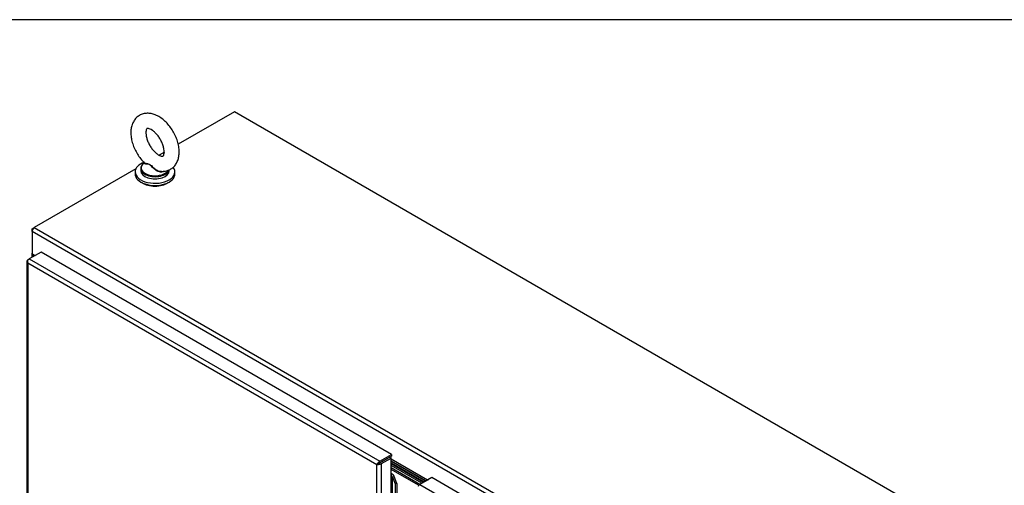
# Model space of a CAD drawing. Header units: inches. Extents: x 1 to 359, y -2 to 239.
# Tile 45 of 46: x 277 to 320, y 218 to 239. Entities that reach past the tile are written whole.
import ezdxf

# ---------------------------------------------------------------- set-up
doc = ezdxf.new("R2010")
doc.units = ezdxf.units.IN
doc.header["$MEASUREMENT"] = 0
for name, color, linetype in [('COM52167-9', 7, 'Continuous'), ('COM52168-9', 7, 'Continuous'), ('COM70098', 7, 'Continuous'), ('COM70110-1', 7, 'Continuous'), ('COM71188-1', 7, 'Continuous'), ('Default', 7, 'Continuous'), ('GSK86006', 7, 'Continuous'), ('SCS86414', 7, 'Continuous'), ('WAF25377', 7, 'Continuous'), ('WAM254785', 7, 'Continuous')]:
    doc.layers.add(name, color=color, linetype=linetype)

# ---------------------------------------------------------------- blocks, each defined once
blk = doc.blocks.new('SE5')
at = {"layer": 'COM52167-9', "color": 7, "linetype": 'Continuous'}
for p, q in [((294.686, 218.385), (294.753, 218.424)), ((295.271, 218.723), (294.753, 218.424)), ((294.753, 218.424), (310.175, 209.52)), ((295.115, 218.639), (295.123, 218.637)), ((310.693, 209.819), (295.271, 218.723))]:
    blk.add_line(p, q, dxfattribs=at)
for centre, major_axis, start_param, end_param in [((294.753, 218.307), (0.072, 0.124), 0.785398, 1.701633), ((295.069, 218.645), (0.048, 0), 5.497787, 6.037319)]:
    blk.add_ellipse(centre, major_axis=major_axis, ratio=0.57735, start_param=start_param, end_param=end_param, dxfattribs=at)
at = {"layer": 'COM52168-9', "color": 7, "linetype": 'Continuous'}
for p, q in [((278.079, 228.648), (277.562, 228.35)), ((293.501, 219.745), (278.079, 228.648)), ((277.453, 228.252), (277.453, 180.572)), ((277.481, 228.244), (277.454, 228.242)), ((277.494, 228.155), (277.495, 228.155)), ((277.495, 228.155), (277.494, 228.155)), ((277.494, 228.155), (277.494, 228.155)), ((277.494, 228.155), (277.495, 228.155)), ((277.495, 228.311), (277.562, 228.35)), ((292.849, 219.29), (277.495, 228.155)), ((277.495, 228.155), (277.495, 180.552)), ((277.495, 228.155), (277.495, 228.155)), ((277.562, 228.35), (292.984, 219.446)), ((292.984, 219.446), (293.501, 219.745)), ((293.501, 219.745), (293.501, 219.667)), ((292.939, 219.343), (292.849, 219.29)), ((292.849, 219.29), (292.94, 219.342)), ((292.849, 171.688), (292.849, 219.29)), ((292.849, 219.29), (292.849, 219.29)), ((292.849, 219.29), (292.849, 219.29)), ((292.849, 219.29), (292.849, 219.29)), ((292.849, 219.29), (292.849, 219.29)), ((292.939, 219.343), (292.904, 219.354)), ((292.94, 219.342), (292.931, 219.306)), ((292.984, 219.368), (292.939, 219.343)), ((292.94, 219.342), (292.984, 219.368)), ((292.984, 219.368), (293.501, 219.667)), ((293.4, 219.609), (292.984, 219.368)), ((292.984, 219.368), (292.984, 219.368)), ((292.984, 219.368), (292.984, 219.368)), ((292.984, 219.368), (292.984, 219.368)), ((292.984, 219.368), (292.984, 219.368)), ((293.468, 219.57), (293.051, 219.329)), ((293.051, 219.329), (293.051, 198.288)), ((293.49, 219.577), (293.467, 219.63)), ((293.468, 219.57), (293.468, 215.127)), ((293.49, 218.863), (293.49, 219.577)), ((293.543, 218.749), (293.625, 218.777)), ((293.543, 218.749), (293.659, 218.444)), ((293.543, 215.121), (293.543, 218.749)), ((293.741, 218.471), (293.625, 218.777)), ((293.741, 218.471), (293.659, 218.444)), ((293.659, 218.444), (293.659, 215.007)), ((293.741, 218.471), (293.741, 214.806))]:
    blk.add_line(p, q, dxfattribs=at)
for centre, radius, start, end in [((277.621, 228.267), 0.169, 188.668, 221.4311), ((277.741, 228.238), 0.26, 175.7057, 198.6064), ((293.077, 219.149), 0.268, 130.2492, 148.191), ((292.841, 219.558), 0.268, 271.809, 289.7508), ((293.361, 218.635), 0.3, 28.2108, 64.5083), ((293.204, 218.659), 0.351, 14.9102, 35.4509)]:
    blk.add_arc(centre, radius, start, end, dxfattribs=at)
for centre, major_axis, start_param, end_param in [((277.596, 228.252), (0.143, 0), 2.356194, 3.27243), ((277.562, 228.233), (0.072, 0.124), 0.785398, 1.701633), ((292.984, 219.329), (0.072, 0.124), 0.785398, 1.701633), ((292.95, 219.388), (0.143, 0), 4.581552, 5.497787), ((293.501, 219.55), (-0.143, 0), 4.958256, 5.497787), ((293.501, 219.55), (-0.048, 0), 4.958256, 5.497787)]:
    blk.add_ellipse(centre, major_axis=major_axis, ratio=0.57735, start_param=start_param, end_param=end_param, dxfattribs=at)
at = {"layer": 'COM70098', "color": 7, "linetype": 'Continuous'}
for p, q in [((294.91, 218.515), (293.49, 219.335)), ((294.843, 218.476), (293.49, 219.257)), ((294.755, 218.425), (293.49, 219.155)), ((294.688, 218.386), (293.49, 219.078))]:
    blk.add_line(p, q, dxfattribs=at)
at = {"layer": 'COM70110-1', "color": 7, "linetype": 'Continuous'}
for p, q in [((286.586, 234.815), (284.117, 233.39)), ((320.437, 215.271), (286.586, 234.815)), ((283.508, 233.038), (283.283, 232.908)), ((282.25, 232.312), (277.782, 229.733)), ((277.782, 229.733), (311.634, 210.189)), ((311.533, 210.014), (277.681, 229.558)), ((277.681, 229.558), (277.681, 228.576)), ((277.681, 228.576), (277.818, 228.497)), ((293.319, 219.562), (293.319, 219.562)), ((293.387, 219.601), (293.387, 219.601)), ((295.089, 218.618), (293.49, 219.541)), ((293.49, 219.463), (295.021, 218.579)), ((293.49, 219.446), (295.007, 218.57)), ((293.49, 219.368), (294.939, 218.531))]:
    blk.add_line(p, q, dxfattribs=at)
blk.add_ellipse((277.782, 229.616), major_axis=(0.071, 0.124), ratio=0.57735, start_param=0.785398, end_param=2.356194, dxfattribs=at)
at = {"layer": 'COM71188-1', "color": 7, "linetype": 'Continuous'}
for p, q in [((277.681, 229.674), (277.782, 229.733)), ((277.681, 229.674), (277.711, 229.657)), ((277.681, 229.558), (277.681, 229.674)), ((277.673, 228.59), (277.673, 228.414)), ((277.715, 228.532), (277.715, 228.438)), ((277.797, 228.485), (277.715, 228.532))]:
    blk.add_line(p, q, dxfattribs=at)
blk.add_ellipse((277.816, 228.59), major_axis=(0.143, 0), ratio=0.57735, start_param=2.806736, end_param=3.926991, dxfattribs=at)
at = {"layer": 'GSK86006', "color": 7, "linetype": 'Continuous'}
for p, q in [((294.843, 218.476), (293.49, 219.257)), ((294.755, 218.425), (293.49, 219.155))]:
    blk.add_line(p, q, dxfattribs=at)
at = {"layer": 'SCS86414', "color": 7, "linetype": 'Continuous'}
for p, q in [((282.469, 232.325), (282.469, 232.228)), ((282.621, 232.581), (282.599, 232.564)), ((283.719, 232.228), (283.719, 232.263))]:
    blk.add_line(p, q, dxfattribs=at)
for centre, major_axis, start_param, end_param in [((283.094, 232.357), (0.611, 0), 3.043129, 5.962784), ((283.094, 232.325), (-0.625, 0), 5.983057, 6.283185), ((283.094, 232.325), (-0.625, 0), 0, 0.602557), ((283.094, 232.357), (0.611, 0), 2.514731, 3.043129), ((283.094, 232.228), (-0.625, 0), 0, 3.141593), ((283.094, 232.325), (-0.625, 0), 0.602557, 2.59678), ((283.094, 232.325), (-0.625, 0), 2.59678, 2.94513)]:
    blk.add_ellipse(centre, major_axis=major_axis, ratio=0.57735, start_param=start_param, end_param=end_param, dxfattribs=at)
for points, knots in [([(284.158, 233.054), (284.157, 233.099), (284.154, 233.207), (284.12, 233.408), (284.048, 233.638), (283.947, 233.865), (283.818, 234.079), (283.667, 234.275), (283.496, 234.446), (283.308, 234.587), (283.115, 234.688), (282.925, 234.744), (282.745, 234.76), (282.568, 234.734), (282.404, 234.666), (282.263, 234.556), (282.156, 234.417), (282.08, 234.254), (282.036, 234.069), (282.026, 233.862), (282.049, 233.639), (282.108, 233.408), (282.198, 233.179), (282.316, 232.958), (282.458, 232.758), (282.568, 232.626), (282.624, 232.578), (282.625, 232.578)], [0, 0, 0, 0, 0.024649, 0.069064, 0.113324, 0.157408, 0.201432, 0.245615, 0.290158, 0.335344, 0.381341, 0.422265, 0.461081, 0.498208, 0.53831, 0.57665, 0.614298, 0.652573, 0.692645, 0.734914, 0.778767, 0.823069, 0.867222, 0.911246, 0.95534, 0.999704, 1, 1, 1, 1]), ([(283.495, 233.054), (283.495, 233.032), (283.493, 232.98), (283.477, 232.91), (283.455, 232.872), (283.446, 232.866), (283.445, 232.864), (283.404, 232.861), (283.333, 232.879), (283.237, 232.928), (283.126, 233.011), (283.013, 233.125), (282.907, 233.265), (282.816, 233.423), (282.748, 233.587), (282.705, 233.744), (282.69, 233.883), (282.697, 233.991), (282.719, 234.059), (282.739, 234.086), (282.742, 234.086), (282.75, 234.091), (282.796, 234.091), (282.877, 234.066), (282.981, 234.007), (283.093, 233.915), (283.205, 233.793), (283.307, 233.647), (283.393, 233.487), (283.455, 233.324), (283.49, 233.171), (283.494, 233.095), (283.495, 233.054)], [0, 0, 0, 0, 0.017115, 0.049331, 0.081952, 0.11676, 0.160951, 0.193044, 0.22375, 0.256308, 0.28914, 0.322736, 0.357054, 0.391791, 0.426582, 0.460943, 0.49456, 0.527305, 0.559579, 0.592561, 0.629014, 0.666918, 0.698669, 0.732338, 0.76495, 0.797957, 0.831766, 0.86623, 0.901017, 0.935729, 0.969919, 1, 1, 1, 1]), ([(283.345, 232.207), (283.361, 232.204), (283.429, 232.193), (283.561, 232.207), (283.725, 232.257), (283.873, 232.35), (283.994, 232.477), (284.082, 232.632), (284.139, 232.808), (284.157, 232.958), (284.158, 233.038), (284.158, 233.054)], [0, 0, 0, 0, 0.033117, 0.163368, 0.289784, 0.424368, 0.555395, 0.686554, 0.822559, 0.969173, 1, 1, 1, 1]), ([(283.498, 232.207), (283.497, 232.206), (283.496, 232.205), (283.451, 232.174), (283.392, 232.163), (283.3, 232.174), (283.269, 232.181), (283.209, 232.204), (283.18, 232.218), (283.096, 232.268), (283.046, 232.31), (282.978, 232.377), (282.956, 232.4), (282.913, 232.444), (282.891, 232.464), (282.846, 232.495), (282.822, 232.504), (282.777, 232.515), (282.756, 232.517), (282.697, 232.521), (282.666, 232.523), (282.623, 232.536), (282.612, 232.548), (282.619, 232.566)], [0.5607417, 0.5607417, 0.5607417, 0.5607417, 0.5625, 0.5625, 0.625, 0.625, 0.65625, 0.65625, 0.6875, 0.6875, 0.75, 0.75, 0.78125, 0.78125, 0.8125, 0.8125, 0.84375, 0.84375, 0.875, 0.875, 0.9375, 0.9375, 1, 1, 1, 1]), ([(282.624, 232.578), (282.629, 232.573), (282.636, 232.569), (282.666, 232.556), (282.698, 232.551), (282.756, 232.542), (282.777, 232.538), (282.821, 232.525), (282.844, 232.515), (282.912, 232.474), (282.955, 232.43), (283.046, 232.347), (283.096, 232.305), (283.206, 232.239), (283.267, 232.214), (283.334, 232.205), (283.339, 232.204), (283.345, 232.204)], [0.0398198, 0.0398198, 0.0398198, 0.0398198, 0.0625, 0.0625, 0.125, 0.125, 0.15625, 0.15625, 0.1875, 0.1875, 0.25, 0.25, 0.3125, 0.3125, 0.375, 0.375, 0.3803723, 0.3803723, 0.3803723, 0.3803723])]:
    blk.add_open_spline(points, degree=3, knots=knots, dxfattribs=at)
blk.add_open_spline([(282.619, 232.566), (282.62, 232.569), (282.622, 232.572), (282.623, 232.575)], degree=3, dxfattribs=at)
at = {"layer": 'WAF25377', "color": 7, "linetype": 'Continuous'}
for p, q in [((282.219, 232.179), (282.219, 232.085)), ((283.969, 232.085), (283.969, 232.179))]:
    blk.add_line(p, q, dxfattribs=at)
for centre, start_param, end_param in [((283.094, 232.179), 5.293585, 6.283185), ((283.094, 232.179), 0, 3.553819), ((283.094, 232.085), 0, 3.141593)]:
    blk.add_ellipse(centre, major_axis=(-0.875, 0), ratio=0.57735, start_param=start_param, end_param=end_param, dxfattribs=at)
at = {"layer": 'WAM254785', "color": 7, "linetype": 'Continuous'}
blk.add_ellipse((283.094, 231.983), major_axis=(-0.75, 0), ratio=0.57735, start_param=0.705194, end_param=2.436399, dxfattribs=at)
blk = doc.blocks.new('BORDER')
at = {"layer": 'Default', "color": 7, "linetype": 'Continuous'}
blk.add_line((0, 27.86), (-41.86, 27.86), dxfattribs=at)

msp = doc.modelspace()

# ---------------------------------------------------------------- block references
at = {"layer": 'Default', "color": 7, "xscale": 8.55, "yscale": 8.55, "zscale": 8.55}
msp.add_blockref('BORDER', (359.223, 0.67), dxfattribs=at)
at = {"layer": 'Default'}
msp.add_blockref('SE5', (0, 0), dxfattribs=at)

doc.saveas('drawing.dxf')
